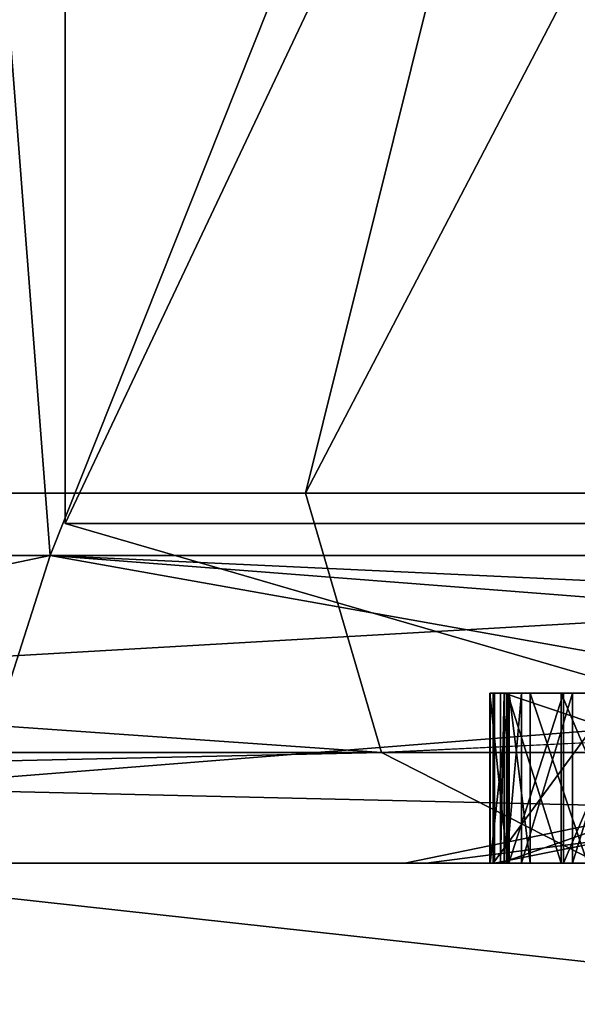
# Model space of a CAD drawing. Header units: millimetres. Extents: x -175 to 175, y 0 to 232.
# Tile 10 of 140: x -167.127 to -166.798, y 60.917 to 61.497. Entities that reach past the tile are written whole.
import ezdxf

# ---------------------------------------------------------------- set-up
doc = ezdxf.new("R2010")
doc.units = ezdxf.units.MM
doc.header["$LTSCALE"] = 65.185185
for name, color, linetype in [('1013', 7, 'CONTINUOUS'), ('1014', 7, 'CONTINUOUS'), ('1015', 7, 'CONTINUOUS'), ('1016', 7, 'CONTINUOUS'), ('1020', 7, 'CONTINUOUS'), ('1023', 7, 'CONTINUOUS'), ('1024', 7, 'CONTINUOUS'), ('1025', 7, 'CONTINUOUS'), ('1028', 7, 'CONTINUOUS'), ('1029', 7, 'CONTINUOUS'), ('1032', 7, 'CONTINUOUS'), ('1037', 7, 'CONTINUOUS'), ('1038', 7, 'CONTINUOUS'), ('1047', 7, 'CONTINUOUS'), ('1048', 7, 'CONTINUOUS'), ('1070', 7, 'CONTINUOUS'), ('1071', 7, 'CONTINUOUS'), ('1072', 7, 'CONTINUOUS'), ('1073', 7, 'CONTINUOUS'), ('1074', 7, 'CONTINUOUS'), ('1075', 7, 'CONTINUOUS'), ('1076', 7, 'CONTINUOUS'), ('1112', 7, 'CONTINUOUS'), ('1113', 7, 'CONTINUOUS'), ('1114', 7, 'CONTINUOUS'), ('1142', 7, 'CONTINUOUS'), ('1143', 7, 'CONTINUOUS'), ('1144', 7, 'CONTINUOUS'), ('1145', 7, 'CONTINUOUS'), ('1146', 7, 'CONTINUOUS'), ('1147', 7, 'CONTINUOUS'), ('1328', 7, 'CONTINUOUS'), ('1330', 7, 'CONTINUOUS'), ('1334', 7, 'CONTINUOUS'), ('941', 7, 'CONTINUOUS')]:
    doc.layers.add(name, color=color, linetype=linetype)

msp = doc.modelspace()

# ---------------------------------------------------------------- linework, layer by layer
at = {"layer": '1013', "color": 7, "linetype": 'CONTINUOUS', "true_color": 0xe0f2ff}
for points in [[(-167.75, 60), (-168.75, 61), (-166.238, 61, 9.37499), (-167.75, 60)], [(-167.75, 60), (-166.238, 61, 9.37499), (-167.14482, 59.99999, 4.59541), (-167.75, 60)], [(-166.238, 61, 9.37499), (-165.37138, 59.99999, 8.876), (-167.14482, 59.99999, 4.59541), (-166.238, 61, 9.37499)]]:
    msp.add_3dface(points, dxfattribs=at)
at = {"layer": '1014', "color": 7, "linetype": 'CONTINUOUS', "true_color": 0xe0f2ff}
for points in [[(-167.14482, 59.99999, -4.59541), (-165.37137, 59.99999, -8.876), (-167.32277, 61, -7.17529), (-167.14482, 59.99999, -4.59541)], [(-165.37137, 59.99999, -8.876), (-166.238, 61, -9.37499), (-167.32277, 61, -7.17529), (-165.37137, 59.99999, -8.876)]]:
    msp.add_3dface(points, dxfattribs=at)
at = {"layer": '1015', "color": 7, "linetype": 'CONTINUOUS', "true_color": 0xe0f2ff}
for points in [[(-167.32054, 61, 9.99997), (-168.46989, 60.50001, 8.89456), (-162.78156, 60.50001, 16.02753), (-167.32054, 61, 9.99997)], [(-164.14216, 61, 14.14213), (-167.32054, 61, 9.99997), (-162.78156, 60.50001, 16.02753), (-164.14216, 61, 14.14213)]]:
    msp.add_3dface(points, dxfattribs=at)
at = {"layer": '1016', "color": 7, "linetype": 'CONTINUOUS', "true_color": 0xe0f2ff}
for points in [[(-167.32054, 61, -9.99997), (-165.8671, 61, -12.17521), (-168.46989, 60.50001, -8.89456), (-167.32054, 61, -9.99997)], [(-165.8671, 61, -12.17521), (-164.14216, 61, -14.14213), (-168.46989, 60.50001, -8.89456), (-165.8671, 61, -12.17521)], [(-164.14216, 61, -14.14213), (-162.78156, 60.50001, -16.02753), (-168.46989, 60.50001, -8.89456), (-164.14216, 61, -14.14213)]]:
    msp.add_3dface(points, dxfattribs=at)
at = {"layer": '1020', "color": 7, "linetype": 'CONTINUOUS', "true_color": 0xe0f2ff}
for points in [[(-166.19902, 71, 4.34071), (-166.77051, 71), (-170.04246, 61.21787, 1.25244), (-166.19902, 71, 4.34071)], [(-170.04246, 61.21787, 1.25244), (-166.77051, 71), (-169.72399, 61.21787, -3.77266), (-170.04246, 61.21787, 1.25244)], [(-169.10088, 61.21787, 6.1988), (-166.19902, 71, 4.34071), (-170.04246, 61.21787, 1.25244), (-169.10088, 61.21787, 6.1988)], [(-166.77051, 71), (-166.19902, 71, -4.34071), (-169.72399, 61.21787, -3.77266), (-166.77051, 71)], [(-169.72399, 61.21787, -3.77266), (-166.19902, 71, -4.34071), (-168.1655, 61.21787, -8.56057), (-169.72399, 61.21787, -3.77266)], [(-164.52362, 71, 8.38539), (-166.19902, 71, 4.34071), (-169.10088, 61.21787, 6.1988), (-164.52362, 71, 8.38539)], [(-166.95845, 61.21787, 10.75544), (-164.52362, 71, 8.38539), (-169.10088, 61.21787, 6.1988), (-166.95845, 61.21787, 10.75544)], [(-166.19902, 71, -4.34071), (-164.52362, 71, -8.38539), (-168.1655, 61.21787, -8.56057), (-166.19902, 71, -4.34071)], [(-168.1655, 61.21787, -8.56057), (-164.52362, 71, -8.38539), (-165.46496, 61.21787, -12.81029), (-168.1655, 61.21787, -8.56057)], [(-161.85854, 71, 11.85854), (-164.52362, 71, 8.38539), (-166.95845, 61.21787, 10.75544), (-161.85854, 71, 11.85854)], [(-163.74987, 61.21787, 14.63591), (-161.85854, 71, 11.85854), (-166.95845, 61.21787, 10.75544), (-163.74987, 61.21787, 14.63591)]]:
    msp.add_3dface(points, dxfattribs=at)
at = {"layer": '1023', "color": 7, "linetype": 'CONTINUOUS', "true_color": 0xe0f2ff}
for points in [[(-168.49936, 61.18118, 1.71387), (-167.10894, 61.18118, -7.24209), (-167.48848, 66.11021), (-168.49936, 61.18118, 1.71387)], [(-165.48728, 61.18118, 10.26197), (-168.49936, 61.18118, 1.71387), (-165.14547, 66.11021, 8.74424), (-165.48728, 61.18118, 10.26197)], [(-165.14547, 66.11021, 8.74424), (-168.49936, 61.18118, 1.71387), (-167.48848, 66.11021), (-165.14547, 66.11021, 8.74424)], [(-167.48848, 66.11021), (-167.10894, 61.18118, -7.24209), (-165.14547, 66.11021, -8.74424), (-167.48848, 66.11021)], [(-167.10894, 61.18118, -7.24209), (-161.64691, 61.18118, -14.47457), (-165.14547, 66.11021, -8.74424), (-167.10894, 61.18118, -7.24209)]]:
    msp.add_3dface(points, dxfattribs=at)
at = {"layer": '1024', "color": 7, "linetype": 'CONTINUOUS', "true_color": 0xe0f2ff}
for points in [[(-167.1, 61.2), (-164.80903, 61.2, 8.55), (-167.1, 66.0433), (-167.1, 61.2)], [(-167.1, 66.0433), (-164.80903, 61.2, 8.55), (-164.80903, 66.0433, 8.55), (-167.1, 66.0433)], [(-164.80903, 61.2, -8.55), (-167.1, 61.2), (-164.80903, 66.0433, -8.55), (-164.80903, 61.2, -8.55)], [(-164.80903, 66.0433, -8.55), (-167.1, 61.2), (-167.1, 66.0433), (-164.80903, 66.0433, -8.55)]]:
    msp.add_3dface(points, dxfattribs=at)
at = {"layer": '1025', "color": 7, "linetype": 'CONTINUOUS', "true_color": 0xe0f2ff}
for points in [[(-166.9, 61, 0), (-166.75532, 61, -2.20667), (-166.84146, 61, -0.53795), (-166.9, 61, 0)], [(-166.75532, 61, 2.20667), (-166.9, 61, 0), (-166.83853, 61, 0.62186), (-166.75532, 61, 2.20667)], [(-166.9, 61, 0), (-166.84146, 61, -0.53795), (-166.84361, 61, -0.47548), (-166.9, 61, 0)], [(-166.9, 61, 0), (-166.84361, 61, -0.47548), (-166.84967, 61, -0.10671), (-166.9, 61, 0)], [(-166.84989, 61, -0.06505), (-166.9, 61, 0), (-166.84967, 61, -0.10671), (-166.84989, 61, -0.06505)], [(-166.9, 61, 0), (-166.84989, 61, -0.06505), (-166.84803, 61, 0.25764), (-166.9, 61, 0)], [(-166.84707, 61, 0.32013), (-166.9, 61, 0), (-166.84803, 61, 0.25764), (-166.84707, 61, 0.32013)], [(-166.9, 61, 0), (-166.84707, 61, 0.32013), (-166.84002, 61, 0.58022), (-166.9, 61, 0)], [(-166.83853, 61, 0.62186), (-166.9, 61, 0), (-166.84002, 61, 0.58022), (-166.83853, 61, 0.62186)], [(-166.84989, 61, -0.06505), (-166.83951, 61, -0.01291), (-166.84803, 61, 0.25764), (-166.84989, 61, -0.06505)], [(-166.84967, 61, -0.10671), (-166.84361, 61, -0.47548), (-166.83877, 61, -0.15874), (-166.84967, 61, -0.10671)], [(-166.83951, 61, -0.01291), (-166.80787, 61, 0.03933), (-166.84803, 61, 0.25764), (-166.83951, 61, -0.01291)], [(-166.84803, 61, 0.25764), (-166.80787, 61, 0.03933), (-166.77453, 61, 0.194), (-166.84803, 61, 0.25764)], [(-166.84707, 61, 0.32013), (-166.34713, 61, 0.31248), (-166.71802, 61, 0.41952), (-166.84707, 61, 0.32013)], [(-166.84002, 61, 0.58022), (-166.84707, 61, 0.32013), (-166.83125, 61, 0.5278), (-166.84002, 61, 0.58022)], [(-166.83125, 61, 0.5278), (-166.84707, 61, 0.32013), (-166.80121, 61, 0.47461), (-166.83125, 61, 0.5278)], [(-166.80121, 61, 0.47461), (-166.84707, 61, 0.32013), (-166.77043, 61, 0.44224), (-166.80121, 61, 0.47461)], [(-166.77043, 61, 0.44224), (-166.84707, 61, 0.32013), (-166.71802, 61, 0.41952), (-166.77043, 61, 0.44224)], [(-166.84361, 61, -0.47548), (-166.55655, 61, -0.4656), (-166.80659, 61, -0.21066), (-166.84361, 61, -0.47548)], [(-166.83877, 61, -0.15874), (-166.84361, 61, -0.47548), (-166.80659, 61, -0.21066), (-166.83877, 61, -0.15874)], [(-166.84146, 61, -0.53795), (-166.75532, 61, -2.20667), (-166.5458, 61, -0.77792), (-166.84146, 61, -0.53795)], [(-166.82604, 61, 0.67354), (-166.75532, 61, 2.20667), (-166.83853, 61, 0.62186), (-166.82604, 61, 0.67354)], [(-166.79229, 61, 0.72445), (-166.75532, 61, 2.20667), (-166.82604, 61, 0.67354), (-166.79229, 61, 0.72445)], [(-166.80787, 61, 0.03933), (-166.76547, 61, 0.0708), (-166.77453, 61, 0.194), (-166.80787, 61, 0.03933)], [(-166.80659, 61, -0.21066), (-166.55655, 61, -0.4656), (-166.76388, 61, -0.2417), (-166.80659, 61, -0.21066)]]:
    msp.add_3dface(points, dxfattribs=at)
at = {"layer": '1028', "color": 7, "linetype": 'CONTINUOUS', "true_color": 0xe0f2ff}
for points in [[(-169.10088, 61.21787, 6.1988), (-169.99076, 61.06504, 1.25246), (-166.91372, 61.06504, 10.72963), (-169.10088, 61.21787, 6.1988)], [(-166.95845, 61.21787, 10.75544), (-169.10088, 61.21787, 6.1988), (-166.91372, 61.06504, 10.72963), (-166.95845, 61.21787, 10.75544)], [(-168.1655, 61.21787, -8.56057), (-165.46496, 61.21787, -12.81029), (-168.12066, 61.06504, -8.53467), (-168.1655, 61.21787, -8.56057)], [(-165.46496, 61.21787, -12.81029), (-161.76624, 61.06504, -16.20971), (-168.12066, 61.06504, -8.53467), (-165.46496, 61.21787, -12.81029)], [(-163.74987, 61.21787, 14.63591), (-166.95845, 61.21787, 10.75544), (-166.91372, 61.06504, 10.72963), (-163.74987, 61.21787, 14.63591)], [(-163.74987, 61.21787, 14.63591), (-166.91372, 61.06504, 10.72963), (-159.65104, 61.06504, 17.55154), (-163.74987, 61.21787, 14.63591)], [(-169.99076, 61.06504, 1.25246), (-169.84286, 61, 1.25248), (-166.91372, 61.06504, 10.72963), (-169.99076, 61.06504, 1.25246)], [(-169.84286, 61, 1.25248), (-166.78577, 61, 10.65578), (-166.91372, 61.06504, 10.72963), (-169.84286, 61, 1.25248)], [(-165.3235, 61, -12.66879), (-167.9924, 61, -8.46059), (-168.12066, 61.06504, -8.53467), (-165.3235, 61, -12.66879)], [(-161.76624, 61.06504, -16.20971), (-165.3235, 61, -12.66879), (-168.12066, 61.06504, -8.53467), (-161.76624, 61.06504, -16.20971)], [(-166.91372, 61.06504, 10.72963), (-166.78577, 61, 10.65578), (-159.65104, 61.06504, 17.55154), (-166.91372, 61.06504, 10.72963)]]:
    msp.add_3dface(points, dxfattribs=at)
at = {"layer": '1029', "color": 7, "linetype": 'CONTINUOUS', "true_color": 0xe0f2ff}
for points in [[(-167.77481, 61, 6.0546), (-168.49936, 61.18118, 1.71387), (-165.48728, 61.18118, 10.26197), (-167.77481, 61, 6.0546)], [(-167.97771, 61, -5.42252), (-167.10894, 61.18118, -7.24209), (-168.49936, 61.18118, 1.71387), (-167.97771, 61, -5.42252)], [(-167.97771, 61, -5.42252), (-167.1671, 61, -7.60872), (-167.10894, 61.18118, -7.24209), (-167.97771, 61, -5.42252)], [(-166.88745, 61, 8.21073), (-167.77481, 61, 6.0546), (-165.48728, 61.18118, 10.26197), (-166.88745, 61, 8.21073)], [(-167.1671, 61, -7.60872), (-166.09182, 61, -9.67757), (-167.10894, 61.18118, -7.24209), (-167.1671, 61, -7.60872)], [(-166.09182, 61, -9.67757), (-164.76842, 61, -11.59723), (-167.10894, 61.18118, -7.24209), (-166.09182, 61, -9.67757)], [(-164.76842, 61, -11.59723), (-163.21731, 61, -13.33809), (-167.10894, 61.18118, -7.24209), (-164.76842, 61, -11.59723)], [(-163.21731, 61, -13.33809), (-161.64691, 61.18118, -14.47457), (-167.10894, 61.18118, -7.24209), (-163.21731, 61, -13.33809)], [(-166.3451, 61, 9.24336), (-166.88745, 61, 8.21073), (-165.48728, 61.18118, 10.26197), (-166.3451, 61, 9.24336)]]:
    msp.add_3dface(points, dxfattribs=at)
at = {"layer": '1032', "color": 7, "linetype": 'CONTINUOUS', "true_color": 0xe0f2ff}
for points in [[(-164.80903, 61.2, 8.55), (-167.1, 61.2), (-166.61416, 61.05858, 3.79207), (-164.80903, 61.2, 8.55)], [(-167.1, 61.2), (-164.80903, 61.2, -8.55), (-166.61416, 61.05858, -3.79207), (-167.1, 61.2)], [(-167.1, 61.2), (-166.61416, 61.05858, -3.79207), (-166.61416, 61.05858, 3.79207), (-167.1, 61.2)], [(-166.75532, 61, -2.20667), (-166.9, 61, 0), (-166.61416, 61.05858, -3.79207), (-166.75532, 61, -2.20667)], [(-166.9, 61, 0), (-166.75532, 61, 2.20667), (-166.61416, 61.05858, -3.79207), (-166.9, 61, 0)]]:
    msp.add_3dface(points, dxfattribs=at)
at = {"layer": '1037', "color": 7, "linetype": 'CONTINUOUS', "true_color": 0xe0f2ff}
for points in [[(-166.84361, 61.1, -0.47548), (-166.84146, 61.1, -0.53795), (-166.75641, 61.1, -0.53502), (-166.84361, 61.1, -0.47548)], [(-166.55655, 61.1, -0.4656), (-166.84361, 61.1, -0.47548), (-166.75641, 61.1, -0.53502), (-166.55655, 61.1, -0.4656)], [(-166.84146, 61.1, -0.53795), (-166.5458, 61.1, -0.77792), (-166.75641, 61.1, -0.53502), (-166.84146, 61.1, -0.53795)]]:
    msp.add_3dface(points, dxfattribs=at)
at = {"layer": '1038', "color": 7, "linetype": 'CONTINUOUS', "true_color": 0xe0f2ff}
for points in [[(-166.84146, 61, -0.53795), (-166.5458, 61, -0.77792), (-166.84146, 61.1, -0.53795), (-166.84146, 61, -0.53795)], [(-166.84146, 61.1, -0.53795), (-166.5458, 61, -0.77792), (-166.5458, 61.1, -0.77792), (-166.84146, 61.1, -0.53795)]]:
    msp.add_3dface(points, dxfattribs=at)
at = {"layer": '1047', "color": 7, "linetype": 'CONTINUOUS', "true_color": 0xe0f2ff}
for points in [[(-166.55655, 61, -0.4656), (-166.84361, 61, -0.47548), (-166.55655, 61.1, -0.4656), (-166.55655, 61, -0.4656)], [(-166.84361, 61, -0.47548), (-166.84361, 61.1, -0.47548), (-166.55655, 61.1, -0.4656), (-166.84361, 61, -0.47548)]]:
    msp.add_3dface(points, dxfattribs=at)
at = {"layer": '1048', "color": 7, "linetype": 'CONTINUOUS', "true_color": 0xe0f2ff}
for points in [[(-166.84361, 61, -0.47548), (-166.84146, 61, -0.53795), (-166.84146, 61.1, -0.53795), (-166.84361, 61, -0.47548)], [(-166.84361, 61, -0.47548), (-166.84146, 61.1, -0.53795), (-166.84361, 61.1, -0.47548), (-166.84361, 61, -0.47548)]]:
    msp.add_3dface(points, dxfattribs=at)
at = {"layer": '1070', "color": 7, "linetype": 'CONTINUOUS', "true_color": 0xe0f2ff}
for points in [[(-166.76547, 61, 0.0708), (-166.80787, 61, 0.03933), (-166.80787, 61.1, 0.03933), (-166.76547, 61, 0.0708)], [(-166.76547, 61.1, 0.0708), (-166.76547, 61, 0.0708), (-166.80787, 61.1, 0.03933), (-166.76547, 61.1, 0.0708)]]:
    msp.add_3dface(points, dxfattribs=at)
at = {"layer": '1071', "color": 7, "linetype": 'CONTINUOUS', "true_color": 0xe0f2ff}
for points in [[(-166.80787, 61, 0.03933), (-166.83951, 61, -0.01291), (-166.83951, 61.1, -0.01291), (-166.80787, 61, 0.03933)], [(-166.80787, 61.1, 0.03933), (-166.80787, 61, 0.03933), (-166.83951, 61.1, -0.01291), (-166.80787, 61.1, 0.03933)]]:
    msp.add_3dface(points, dxfattribs=at)
at = {"layer": '1072', "color": 7, "linetype": 'CONTINUOUS', "true_color": 0xe0f2ff}
for points in [[(-166.83951, 61, -0.01291), (-166.84989, 61, -0.06505), (-166.84989, 61.1, -0.06505), (-166.83951, 61, -0.01291)], [(-166.83951, 61.1, -0.01291), (-166.83951, 61, -0.01291), (-166.84989, 61.1, -0.06505), (-166.83951, 61.1, -0.01291)]]:
    msp.add_3dface(points, dxfattribs=at)
at = {"layer": '1073', "color": 7, "linetype": 'CONTINUOUS', "true_color": 0xe0f2ff}
for points in [[(-166.84989, 61, -0.06505), (-166.84967, 61, -0.10671), (-166.84967, 61.1, -0.10671), (-166.84989, 61, -0.06505)], [(-166.84989, 61.1, -0.06505), (-166.84989, 61, -0.06505), (-166.84967, 61.1, -0.10671), (-166.84989, 61.1, -0.06505)]]:
    msp.add_3dface(points, dxfattribs=at)
at = {"layer": '1074', "color": 7, "linetype": 'CONTINUOUS', "true_color": 0xe0f2ff}
for points in [[(-166.84967, 61, -0.10671), (-166.83877, 61, -0.15874), (-166.83877, 61.1, -0.15874), (-166.84967, 61, -0.10671)], [(-166.84967, 61.1, -0.10671), (-166.84967, 61, -0.10671), (-166.83877, 61.1, -0.15874), (-166.84967, 61.1, -0.10671)]]:
    msp.add_3dface(points, dxfattribs=at)
at = {"layer": '1075', "color": 7, "linetype": 'CONTINUOUS', "true_color": 0xe0f2ff}
for points in [[(-166.83877, 61, -0.15874), (-166.80659, 61, -0.21066), (-166.80659, 61.1, -0.21066), (-166.83877, 61, -0.15874)], [(-166.83877, 61.1, -0.15874), (-166.83877, 61, -0.15874), (-166.80659, 61.1, -0.21066), (-166.83877, 61.1, -0.15874)]]:
    msp.add_3dface(points, dxfattribs=at)
at = {"layer": '1076', "color": 7, "linetype": 'CONTINUOUS', "true_color": 0xe0f2ff}
for points in [[(-166.80659, 61, -0.21066), (-166.76388, 61, -0.2417), (-166.76388, 61.1, -0.2417), (-166.80659, 61, -0.21066)], [(-166.80659, 61.1, -0.21066), (-166.80659, 61, -0.21066), (-166.76388, 61.1, -0.2417), (-166.80659, 61.1, -0.21066)]]:
    msp.add_3dface(points, dxfattribs=at)
at = {"layer": '1112', "color": 7, "linetype": 'CONTINUOUS', "true_color": 0xe0f2ff}
for points in [[(-166.34713, 61, 0.31248), (-166.84707, 61, 0.32013), (-166.34713, 61.1, 0.31248), (-166.34713, 61, 0.31248)], [(-166.34713, 61.1, 0.31248), (-166.84707, 61, 0.32013), (-166.84707, 61.1, 0.32013), (-166.34713, 61.1, 0.31248)]]:
    msp.add_3dface(points, dxfattribs=at)
at = {"layer": '1113', "color": 7, "linetype": 'CONTINUOUS', "true_color": 0xe0f2ff}
for points in [[(-166.84707, 61, 0.32013), (-166.84803, 61, 0.25764), (-166.84803, 61.1, 0.25764), (-166.84707, 61, 0.32013)], [(-166.84707, 61.1, 0.32013), (-166.84707, 61, 0.32013), (-166.84803, 61.1, 0.25764), (-166.84707, 61.1, 0.32013)]]:
    msp.add_3dface(points, dxfattribs=at)
at = {"layer": '1114', "color": 7, "linetype": 'CONTINUOUS', "true_color": 0xe0f2ff}
for points in [[(-166.84803, 61, 0.25764), (-166.77453, 61, 0.194), (-166.77453, 61.1, 0.194), (-166.84803, 61, 0.25764)], [(-166.84803, 61.1, 0.25764), (-166.84803, 61, 0.25764), (-166.77453, 61.1, 0.194), (-166.84803, 61.1, 0.25764)]]:
    msp.add_3dface(points, dxfattribs=at)
at = {"layer": '1142', "color": 7, "linetype": 'CONTINUOUS', "true_color": 0xe0f2ff}
for points in [[(-166.79229, 61, 0.72445), (-166.82604, 61, 0.67354), (-166.82604, 61.1, 0.67354), (-166.79229, 61, 0.72445)], [(-166.79229, 61.1, 0.72445), (-166.79229, 61, 0.72445), (-166.82604, 61.1, 0.67354), (-166.79229, 61.1, 0.72445)]]:
    msp.add_3dface(points, dxfattribs=at)
at = {"layer": '1143', "color": 7, "linetype": 'CONTINUOUS', "true_color": 0xe0f2ff}
for points in [[(-166.82604, 61, 0.67354), (-166.83853, 61, 0.62186), (-166.83853, 61.1, 0.62186), (-166.82604, 61, 0.67354)], [(-166.82604, 61.1, 0.67354), (-166.82604, 61, 0.67354), (-166.83853, 61.1, 0.62186), (-166.82604, 61.1, 0.67354)]]:
    msp.add_3dface(points, dxfattribs=at)
at = {"layer": '1144', "color": 7, "linetype": 'CONTINUOUS', "true_color": 0xe0f2ff}
for points in [[(-166.83853, 61, 0.62186), (-166.84002, 61, 0.58022), (-166.84002, 61.1, 0.58022), (-166.83853, 61, 0.62186)], [(-166.83853, 61.1, 0.62186), (-166.83853, 61, 0.62186), (-166.84002, 61.1, 0.58022), (-166.83853, 61.1, 0.62186)]]:
    msp.add_3dface(points, dxfattribs=at)
at = {"layer": '1145', "color": 7, "linetype": 'CONTINUOUS', "true_color": 0xe0f2ff}
for points in [[(-166.84002, 61, 0.58022), (-166.83125, 61, 0.5278), (-166.83125, 61.1, 0.5278), (-166.84002, 61, 0.58022)], [(-166.84002, 61.1, 0.58022), (-166.84002, 61, 0.58022), (-166.83125, 61.1, 0.5278), (-166.84002, 61.1, 0.58022)]]:
    msp.add_3dface(points, dxfattribs=at)
at = {"layer": '1146', "color": 7, "linetype": 'CONTINUOUS', "true_color": 0xe0f2ff}
for points in [[(-166.83125, 61, 0.5278), (-166.80121, 61, 0.47461), (-166.80121, 61.1, 0.47461), (-166.83125, 61, 0.5278)], [(-166.83125, 61.1, 0.5278), (-166.83125, 61, 0.5278), (-166.80121, 61.1, 0.47461), (-166.83125, 61.1, 0.5278)]]:
    msp.add_3dface(points, dxfattribs=at)
at = {"layer": '1147', "color": 7, "linetype": 'CONTINUOUS', "true_color": 0xe0f2ff}
for points in [[(-166.80121, 61, 0.47461), (-166.77043, 61, 0.44224), (-166.77043, 61.1, 0.44224), (-166.80121, 61, 0.47461)], [(-166.80121, 61.1, 0.47461), (-166.80121, 61, 0.47461), (-166.77043, 61.1, 0.44224), (-166.80121, 61.1, 0.47461)]]:
    msp.add_3dface(points, dxfattribs=at)
at = {"layer": '1328', "color": 7, "linetype": 'CONTINUOUS', "true_color": 0xe0f2ff}
for points in [[(-166.83951, 61.1, -0.01291), (-166.84989, 61.1, -0.06505), (-166.84967, 61.1, -0.10671), (-166.83951, 61.1, -0.01291)], [(-166.83951, 61.1, -0.01291), (-166.84967, 61.1, -0.10671), (-166.83877, 61.1, -0.15874), (-166.83951, 61.1, -0.01291)], [(-166.80787, 61.1, 0.03933), (-166.83951, 61.1, -0.01291), (-166.83877, 61.1, -0.15874), (-166.80787, 61.1, 0.03933)], [(-166.80787, 61.1, 0.03933), (-166.83877, 61.1, -0.15874), (-166.80659, 61.1, -0.21066), (-166.80787, 61.1, 0.03933)], [(-166.79675, 61.1, -0.05436), (-166.78627, 61.1, -0.02306), (-166.80787, 61.1, 0.03933), (-166.79675, 61.1, -0.05436)], [(-166.79675, 61.1, -0.05436), (-166.80787, 61.1, 0.03933), (-166.80659, 61.1, -0.21066), (-166.79675, 61.1, -0.05436)], [(-166.78627, 61.1, -0.02306), (-166.76547, 61.1, 0.0708), (-166.80787, 61.1, 0.03933), (-166.78627, 61.1, -0.02306)], [(-166.79643, 61.1, -0.11686), (-166.79675, 61.1, -0.05436), (-166.80659, 61.1, -0.21066), (-166.79643, 61.1, -0.11686)], [(-166.79643, 61.1, -0.11686), (-166.80659, 61.1, -0.21066), (-166.76388, 61.1, -0.2417), (-166.79643, 61.1, -0.11686)]]:
    msp.add_3dface(points, dxfattribs=at)
at = {"layer": '1330', "color": 7, "linetype": 'CONTINUOUS', "true_color": 0xe0f2ff}
for points in [[(-166.84707, 61.1, 0.32013), (-166.84803, 61.1, 0.25764), (-166.77453, 61.1, 0.194), (-166.84707, 61.1, 0.32013)], [(-166.34713, 61.1, 0.31248), (-166.84707, 61.1, 0.32013), (-166.34809, 61.1, 0.24999), (-166.34713, 61.1, 0.31248)], [(-166.84707, 61.1, 0.32013), (-166.77453, 61.1, 0.194), (-166.76293, 61.1, 0.25633), (-166.84707, 61.1, 0.32013)], [(-166.84707, 61.1, 0.32013), (-166.76293, 61.1, 0.25633), (-166.34809, 61.1, 0.24999), (-166.84707, 61.1, 0.32013)]]:
    msp.add_3dface(points, dxfattribs=at)
at = {"layer": '1334', "color": 7, "linetype": 'CONTINUOUS', "true_color": 0xe0f2ff}
for points in [[(-166.83853, 61.1, 0.62186), (-166.84002, 61.1, 0.58022), (-166.83125, 61.1, 0.5278), (-166.83853, 61.1, 0.62186)], [(-166.82604, 61.1, 0.67354), (-166.83853, 61.1, 0.62186), (-166.83125, 61.1, 0.5278), (-166.82604, 61.1, 0.67354)], [(-166.82604, 61.1, 0.67354), (-166.83125, 61.1, 0.5278), (-166.80121, 61.1, 0.47461), (-166.82604, 61.1, 0.67354)], [(-166.79229, 61.1, 0.72445), (-166.82604, 61.1, 0.67354), (-166.80121, 61.1, 0.47461), (-166.79229, 61.1, 0.72445)], [(-166.79229, 61.1, 0.72445), (-166.80121, 61.1, 0.47461), (-166.78686, 61.1, 0.57833), (-166.79229, 61.1, 0.72445)], [(-166.80121, 61.1, 0.47461), (-166.77043, 61.1, 0.44224), (-166.78686, 61.1, 0.57833), (-166.80121, 61.1, 0.47461)]]:
    msp.add_3dface(points, dxfattribs=at)
at = {"layer": '941', "color": 7, "linetype": 'CONTINUOUS', "true_color": 0xe0f2ff}
for points in [[(-169.84286, 61, 1.25248), (-167.32054, 61, 9.99997), (-166.78577, 61, 10.65578), (-169.84286, 61, 1.25248)], [(-166.238, 61, 9.37499), (-168.75, 61), (-166.3451, 61, 9.24336), (-166.238, 61, 9.37499)], [(-166.3451, 61, 9.24336), (-168.75, 61), (-166.88745, 61, 8.21073), (-166.3451, 61, 9.24336)], [(-166.88745, 61, 8.21073), (-168.75, 61), (-167.77481, 61, 6.0546), (-166.88745, 61, 8.21073)], [(-165.3235, 61, -12.66879), (-167.32054, 61, -9.99997), (-167.9924, 61, -8.46059), (-165.3235, 61, -12.66879)], [(-167.32277, 61, -7.17529), (-166.238, 61, -9.37499), (-167.1671, 61, -7.60872), (-167.32277, 61, -7.17529)], [(-165.8671, 61, -12.17521), (-167.32054, 61, -9.99997), (-165.3235, 61, -12.66879), (-165.8671, 61, -12.17521)], [(-167.32054, 61, 9.99997), (-164.14216, 61, 14.14213), (-166.78577, 61, 10.65578), (-167.32054, 61, 9.99997)], [(-167.1671, 61, -7.60872), (-166.238, 61, -9.37499), (-166.09182, 61, -9.67757), (-167.1671, 61, -7.60872)]]:
    msp.add_3dface(points, dxfattribs=at)

doc.saveas('drawing.dxf')
